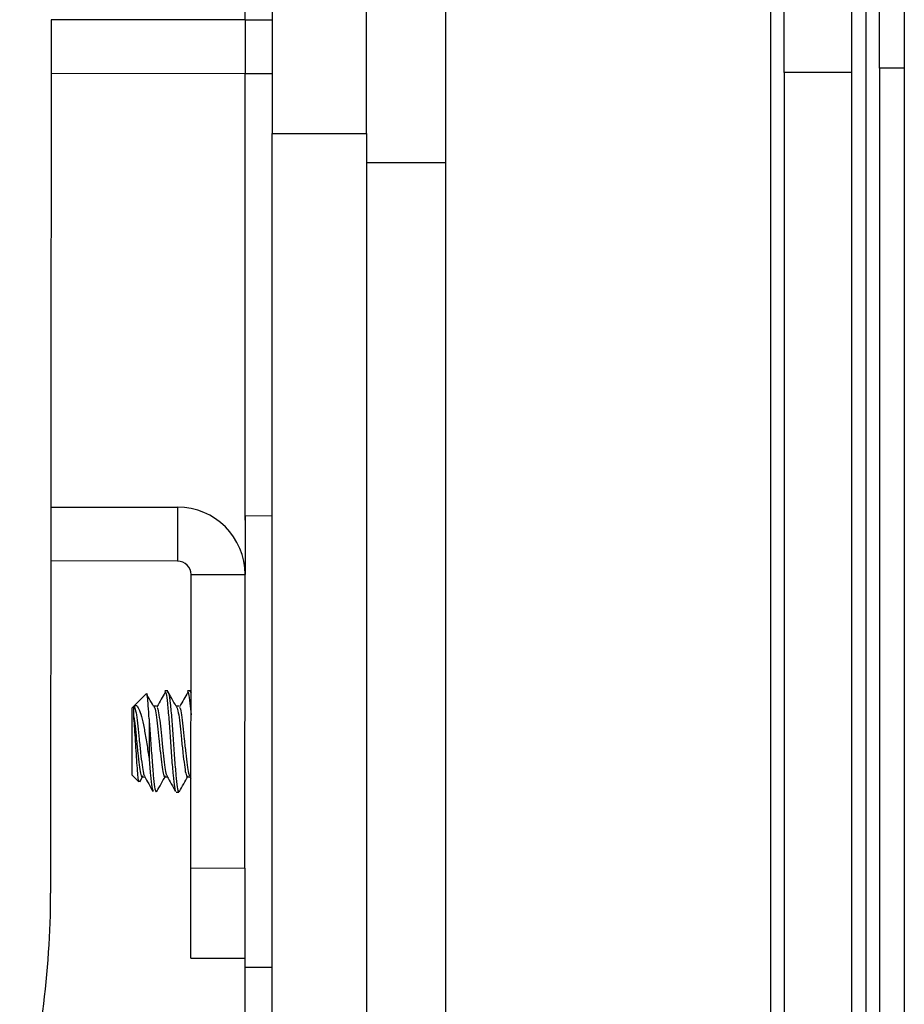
# Paper-space layout 'Sheet2' of a CAD drawing. Header units: millimetres. Extents: x 0 to 1118, y 0 to 864.
# Tile 111 of 232: x 761 to 769, y 444 to 454. Entities that reach past the tile are written whole.
import ezdxf

# ---------------------------------------------------------------- set-up
doc = ezdxf.new("R2010")
doc.units = ezdxf.units.MM

psp = doc.layouts.new('Sheet2')

# ---------------------------------------------------------------- linework, layer by layer
at = {"color": 7, "linetype": 'Continuous', "lineweight": 30}
for p, q in [((769.262, 469.6096), (769.262, 438.9429)), ((768.134, 453.1368), (768.134, 457.3701)), ((768.7664, 457.3701), (768.7664, 453.1368)), ((764.959, 456.5235), (764.959, 452.2901)), ((763.3333, 454.682), (763.3333, 452.5653)), ((764.2189, 452.5653), (764.2189, 454.682)), ((769.0295, 453.1791), (769.0295, 454.7031)), ((761.2604, 453.6327), (761.255, 445.434)), ((763.0824, 453.6315), (761.2604, 453.6327)), ((763.0821, 453.1252), (763.0824, 453.6315)), ((769.0295, 453.1791), (769.0295, 441.982)), ((763.0821, 453.1252), (761.2601, 453.1264)), ((768.7664, 453.1368), (768.134, 453.1368)), ((768.134, 453.1368), (768.134, 441.9236)), ((768.7664, 453.1368), (768.7664, 441.9389)), ((763.3333, 452.5653), (764.2189, 452.5653)), ((763.3333, 443.252), (763.3333, 452.5653)), ((764.2189, 452.5653), (764.2189, 443.252)), ((764.959, 452.2901), (764.959, 441.9236)), ((761.2574, 449.059), (762.4461, 449.0582)), ((762.4461, 449.0582), (762.4457, 448.5519)), ((763.3333, 448.9747), (763.0793, 448.9749)), ((762.4457, 448.5519), (761.257, 448.5527)), ((762.5708, 445.6715), (762.5727, 448.4249)), ((762.5727, 448.4249), (763.079, 448.4245)), ((763.0771, 445.6712), (763.079, 448.4245)), ((762.1522, 447.3065), (762.0354, 447.1898)), ((762.3529, 447.3328), (762.3264, 447.3328)), ((762.5646, 447.3327), (762.5381, 447.3327)), ((762.5719, 447.317), (762.5633, 447.3323)), ((762.5646, 447.3281), (762.5719, 447.3139)), ((762.0354, 447.1898), (762.0198, 447.1743)), ((762.0198, 447.1572), (762.0198, 447.1743)), ((762.247, 447.1897), (762.2205, 447.1897)), ((762.4586, 447.1895), (762.4322, 447.1895)), ((762.0194, 446.5435), (762.0832, 446.4796)), ((762.0903, 446.4797), (762.1205, 446.5334)), ((762.1142, 446.5279), (762.1375, 446.5279)), ((762.3259, 446.5277), (762.3492, 446.5277)), ((762.5376, 446.5276), (762.5608, 446.5276)), ((762.5578, 446.5329), (762.5714, 446.5088)), ((762.4316, 446.3845), (762.4581, 446.3845)), ((762.5708, 445.6715), (763.0771, 445.6712)), ((762.5703, 444.8248), (763.0766, 444.8245)), ((763.0765, 444.7415), (763.3333, 444.7413))]:
    psp.add_line(p, q, dxfattribs=at)
at = {"color": 8, "linetype": 'Continuous', "lineweight": 30}
for p, q in [((768.007, 459.8729), (768.007, 441.7999)), ((768.9025, 457.9712), (768.9025, 441.8625)), ((763.0793, 453.6315), (763.0793, 454.682)), ((769.262, 453.1791), (769.0295, 453.1791)), ((763.0793, 448.9357), (763.0793, 453.1252)), ((764.959, 452.2901), (764.2189, 452.2901)), ((763.0793, 441.8584), (763.0793, 444.7415))]:
    psp.add_line(p, q, dxfattribs=at)
at = {"color": 7, "linetype": 'Continuous', "lineweight": 30, "flags": 128}
for points in [[(763.0824, 453.6315), (763.2476, 453.6314), (763.3333, 453.6314)], [(763.3333, 453.125), (763.2473, 453.1251), (763.0821, 453.1252)], [(763.0793, 448.9749), (763.0793, 448.9733), (763.0793, 448.8922), (763.0791, 448.693), (763.079, 448.4245)], [(762.0194, 446.5435), (762.0194, 446.5441), (762.0194, 446.5756), (762.0195, 446.6502), (762.0195, 446.7566), (762.0196, 446.8785), (762.0197, 446.9975), (762.0198, 447.0953), (762.0198, 447.1572)], [(762.0353, 447.0907), (762.0353, 447.113), (762.0353, 447.1328), (762.0353, 447.1499), (762.0354, 447.1641), (762.0354, 447.1753), (762.0354, 447.1834), (762.0354, 447.1882), (762.0354, 447.1898)], [(762.1785, 447.071), (762.1785, 447.0279), (762.1784, 446.9832), (762.1784, 446.9372), (762.1784, 446.8905), (762.1783, 446.8434), (762.1783, 446.7965), (762.1783, 446.7502), (762.1782, 446.705)], [(762.5703, 444.8248), (762.5703, 444.8411), (762.5703, 444.8893), (762.5704, 444.9675), (762.5704, 445.0728), (762.5705, 445.2011), (762.5706, 445.3475), (762.5707, 445.5063), (762.5708, 445.6715)], [(763.0771, 445.6712), (763.077, 445.506), (763.0769, 445.3472), (763.0768, 445.2008), (763.0768, 445.0725), (763.0767, 444.9672), (763.0766, 444.8889), (763.0766, 444.8408), (763.0766, 444.8245)], [(763.0766, 444.8245), (763.0766, 444.785), (763.0765, 444.7415)]]:
    psp.add_lwpolyline(points, dxfattribs=at)
at = {"color": 7, "linetype": 'Continuous', "lineweight": 30}
for centre, radius, start, end in [((762.4457, 448.4249), 0.6333, 359.96208, 89.96208), ((762.4457, 448.4249), 0.127, 359.96208, 89.96208), ((752.7883, 445.4397), 8.4667, 344.96208, 359.96208)]:
    psp.add_arc(centre, radius, start, end, dxfattribs=at)
for points, knots in [([(762.1785, 447.071), (762.176, 447.1146), (762.171, 447.2019), (762.1635, 447.2819), (762.1583, 447.3174), (762.1547, 447.3051), (762.1538, 447.302)], [0, 0, 0, 0, 0.299686, 0.599368, 0.899287, 1, 1, 1, 1]), ([(762.2201, 447.1897), (762.2068, 447.2135), (762.1855, 447.2515), (762.1643, 447.2893), (762.1564, 447.3034)], [0, 0, 0, 0, 0.628268, 1, 1, 1, 1]), ([(762.3305, 447.3204), (762.3179, 447.2987), (762.292, 447.2538), (762.266, 447.2085), (762.2526, 447.1852)], [0, 0, 0, 0, 0.48491, 1, 1, 1, 1]), ([(762.3264, 447.3282), (762.3301, 447.3251), (762.3381, 447.3182), (762.3501, 447.2221), (762.3644, 447.073), (762.3762, 446.8889), (762.3899, 446.7004), (762.4036, 446.5381), (762.4149, 446.4232), (762.4235, 446.4024), (762.4276, 446.3927)], [0, 0, 0, 0, 0.109489, 0.238498, 0.370912, 0.498066, 0.629326, 0.760589, 0.88774, 1, 1, 1, 1]), ([(762.4318, 447.1895), (762.4184, 447.2134), (762.3917, 447.2611), (762.365, 447.3087), (762.3517, 447.3324)], [0, 0, 0, 0, 0.499823, 1, 1, 1, 1]), ([(762.3529, 447.3282), (762.3566, 447.325), (762.3646, 447.3181), (762.3765, 447.2221), (762.3909, 447.073), (762.4027, 446.8887), (762.4164, 446.7009), (762.4301, 446.5362), (762.4419, 446.4238), (762.454, 446.3739), (762.4605, 446.3919), (762.4627, 446.3978)], [0, 0, 0, 0, 0.100886, 0.219759, 0.341772, 0.458933, 0.57988, 0.700829, 0.81799, 0.940003, 1, 1, 1, 1]), ([(762.5422, 447.3203), (762.5296, 447.2985), (762.5036, 447.2536), (762.4777, 447.2084), (762.4643, 447.1851)], [0, 0, 0, 0, 0.484913, 1, 1, 1, 1]), ([(762.5381, 447.3281), (762.5418, 447.3247), (762.5498, 447.3173), (762.5606, 447.2349), (762.5685, 447.146), (762.5718, 447.1085)], [0, 0, 0, 0, 0.329345, 0.717409, 1, 1, 1, 1]), ([(762.0354, 447.1898), (762.042, 447.1942), (762.0565, 447.2037), (762.0767, 447.1779), (762.1017, 447.1181), (762.1264, 447.018), (762.1476, 446.889), (762.1656, 446.781), (762.1758, 446.7194), (762.1782, 446.705)], [0, 0, 0, 0, 0.117467, 0.255598, 0.417976, 0.589333, 0.760621, 0.943824, 1, 1, 1, 1]), ([(762.0354, 447.1898), (762.039, 447.1863), (762.0469, 447.1786), (762.059, 447.1128), (762.0733, 447.0084), (762.0852, 446.88), (762.0989, 446.7484), (762.1126, 446.6353), (762.1236, 446.557), (762.1317, 446.5429), (762.1353, 446.5367)], [0, 0, 0, 0, 0.111181, 0.241698, 0.375697, 0.50431, 0.637127, 0.769945, 0.898563, 1, 1, 1, 1]), ([(762.2194, 447.188), (762.2234, 447.1857), (762.2318, 447.181), (762.2442, 447.1125), (762.2585, 447.0084), (762.2704, 446.8797), (762.2841, 446.7486), (762.2978, 446.6338), (762.3097, 446.555), (762.3222, 446.5199), (762.3291, 446.5336), (762.3317, 446.5386)], [0, 0, 0, 0, 0.109149, 0.225521, 0.344993, 0.459671, 0.578093, 0.696516, 0.811191, 0.93067, 1, 1, 1, 1]), ([(762.2528, 447.1787), (762.2545, 447.1772), (762.2606, 447.1719), (762.2706, 447.1113), (762.285, 447.0086), (762.2968, 446.8797), (762.3106, 446.7482), (762.3243, 446.6351), (762.3352, 446.5568), (762.3434, 446.5427), (762.347, 446.5365)], [0, 0, 0, 0, 0.05528, 0.194006, 0.336432, 0.473139, 0.61431, 0.755476, 0.892183, 1, 1, 1, 1]), ([(762.431, 447.1879), (762.4351, 447.1856), (762.4435, 447.1809), (762.4558, 447.1124), (762.4702, 447.0082), (762.4821, 446.8796), (762.4958, 446.7485), (762.5095, 446.6336), (762.5214, 446.5548), (762.5339, 446.5198), (762.5408, 446.5335), (762.5433, 446.5385)], [0, 0, 0, 0, 0.1091487, 0.2255203, 0.3449958, 0.4596694, 0.5780915, 0.6965145, 0.8111923, 0.9306696, 1, 1, 1, 1]), ([(762.4644, 447.1785), (762.4662, 447.177), (762.4722, 447.1718), (762.4823, 447.1111), (762.4967, 447.0085), (762.5085, 446.8796), (762.5222, 446.7481), (762.536, 446.635), (762.5469, 446.5567), (762.5551, 446.5426), (762.5587, 446.5364)], [0, 0, 0, 0, 0.05528, 0.194005, 0.336431, 0.473138, 0.614308, 0.755479, 0.892182, 1, 1, 1, 1]), ([(762.0859, 446.4823), (762.0844, 446.4832), (762.0804, 446.4858), (762.0736, 446.5381), (762.067, 446.6261), (762.0593, 446.7399), (762.0515, 446.862), (762.0449, 446.979), (762.0391, 447.053), (762.0359, 447.085), (762.0353, 447.0907)], [0, 0, 0, 0, 0.093114, 0.24522, 0.397407, 0.545012, 0.688012, 0.831077, 0.969978, 1, 1, 1, 1]), ([(762.0353, 447.0907), (762.0392, 447.0626), (762.0476, 447.0016), (762.0587, 446.8795), (762.0724, 446.7489), (762.0862, 446.6339), (762.098, 446.5551), (762.1106, 446.52), (762.1175, 446.5337), (762.12, 446.5388)], [0, 0, 0, 0, 0.129457, 0.281872, 0.439262, 0.596653, 0.749064, 0.907857, 1, 1, 1, 1]), ([(762.1785, 447.071), (762.1786, 447.0691), (762.1831, 447.0131), (762.191, 446.8888), (762.2047, 446.7011), (762.2184, 446.5363), (762.2302, 446.4239), (762.2423, 446.3741), (762.2489, 446.392), (762.251, 446.398)], [0, 0, 0, 0, 0.00634, 0.183206, 0.365788, 0.548373, 0.72524, 0.909429, 1, 1, 1, 1]), ([(762.1782, 446.705), (762.1829, 446.6484), (762.1919, 446.5371), (762.2032, 446.4236), (762.2119, 446.4027), (762.2159, 446.3928)], [0, 0, 0, 0, 0.354113, 0.697143, 1, 1, 1, 1]), ([(762.1345, 446.5332), (762.1481, 446.5091), (762.1753, 446.4606), (762.2024, 446.4122), (762.216, 446.3879)], [0, 0, 0, 0, 0.499001, 1, 1, 1, 1]), ([(762.2511, 446.3889), (762.2646, 446.413), (762.2916, 446.4612), (762.3187, 446.5093), (762.3322, 446.5333)], [0, 0, 0, 0, 0.500628, 1, 1, 1, 1]), ([(762.3462, 446.5331), (762.3598, 446.5089), (762.387, 446.4605), (762.4141, 446.412), (762.4276, 446.3878)], [0, 0, 0, 0, 0.499014, 1, 1, 1, 1]), ([(762.4628, 446.3888), (762.4763, 446.4129), (762.5033, 446.4611), (762.5303, 446.5091), (762.5439, 446.5331)], [0, 0, 0, 0, 0.500637, 1, 1, 1, 1])]:
    psp.add_open_spline(points, degree=3, knots=knots, dxfattribs=at)

doc.saveas('drawing.dxf')
